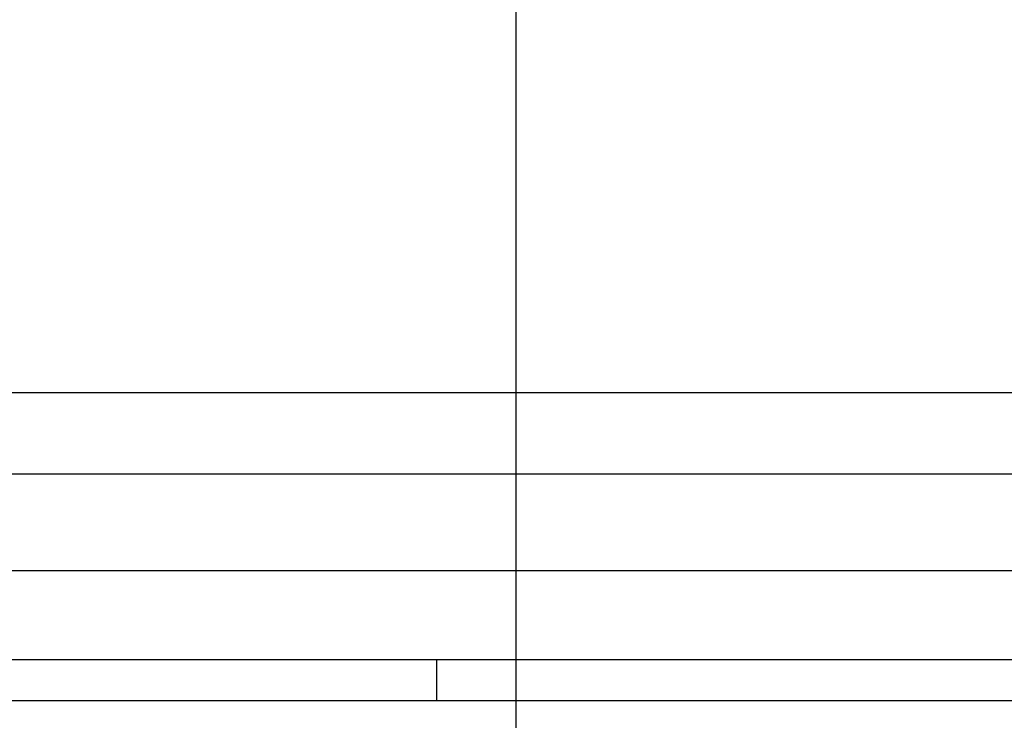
# Model space of a CAD drawing. Header units: inches. Extents: x 0.2 to 16.8, y 0.2 to 10.8.
# Tile 7 of 77: x 3.753 to 3.992, y 3.728 to 3.899. Entities that reach past the tile are written whole.
import ezdxf

# ---------------------------------------------------------------- set-up
doc = ezdxf.new("R2010")
doc.units = ezdxf.units.IN
doc.header["$LTSCALE"] = 0.935
doc.header["$MEASUREMENT"] = 0
doc.layers.get('0').update_dxf_attribs({"linetype": 'CONTINUOUS'})
doc.layers.add('DIMENSIONS', color=7, linetype='CONTINUOUS')
doc.styles.get("Standard").update_dxf_attribs({"font": 'txt', "width": 0.8})
doc.dimstyles.new('DIMSTYLE_1', dxfattribs={"dimtxt": 0.125, "dimasz": 0.18, "dimexe": 0.125, "dimexo": 0.0625, "dimgap": 0.09, "dimtad": 0, "dimtih": 1, "dimtoh": 1, "dimzin": 4, "dimdsep": 46, "dimtxsty": 'STANDARD', "dimblk": '_FILLED', "dimblk1": '_FILLED', "dimblk2": '_FILLED', "dimcen": 0.09, "dimadec": 0, "dimazin": 0, "dimtp": 0.01, "dimtm": 0.01, "dimtfac": 1, "dimtofl": 0, "dimtmove": 0, "dimatfit": 3, "dimldrblk": '_FILLED', "dimfxl": 1, "dimtolj": 1, "dimtzin": 4, "dimarcsym": 0})

# ---------------------------------------------------------------- blocks, each defined once
blk = doc.blocks.new('*D17')
at = {"layer": 'DIMENSIONS', "color": 2, "linetype": 'CONTINUOUS'}
blk.add_line((3.87344, 5.27811), (3.87344, 2.60568), dxfattribs=at)
at = {"layer": 'DIMENSIONS', "color": 2, "linetype": 'CONTINUOUS', "insert": (3.81094, 2.54318), "char_height": 0.125, "width": 0.725, "attachment_point": 3, "rotation": 90, "line_spacing_factor": 0.9}
blk.add_mtext('.12{\\Ftxt.shx;\\W1.000000;\\H0.125000; }[3]', dxfattribs=at)
blk = doc.blocks.new('_FILLED')
at = {"color": 0, "linetype": 'BYBLOCK'}
blk.add_solid([(0, 0), (-1, 0.1736), (-1, -0.1736)], dxfattribs=at)

msp = doc.modelspace()

# ---------------------------------------------------------------- linework, layer by layer
at = {"color": 7, "linetype": 'CONTINUOUS'}
for p, q in [((4.02698, 3.80823), (3.62147, 3.80823)), ((3.60179, 3.78854), (4.04667, 3.78854)), ((3.57816, 3.76492), (4.07029, 3.76492)), ((3.56478, 3.74327), (4.1821, 3.74327)), ((3.85415, 3.74327), (3.85415, 3.73327)), ((3.54494, 3.73327), (4.20273, 3.73327))]:
    msp.add_line(p, q, dxfattribs=at)

# ---------------------------------------------------------------- dimensions: what is measured, and where the dimension line sits
at = {"layer": 'DIMENSIONS', "color": 2, "linetype": 'CONTINUOUS'}
dim = msp.add_ordinate_dim(feature_location=(3.87344, 5.27811), offset=(0, -2.67243), dtype=1, origin=(3.75693, 5.34061), dimstyle='DIMSTYLE_1', override={"dimtad": 1, "dimtih": 0, "dimtoh": 0}, dxfattribs=at)
dim.commit()
dim.dimension.update_dxf_attribs({"geometry": '*D17', "text_midpoint": (3.87344, 2.18068)})

doc.saveas('drawing.dxf')
